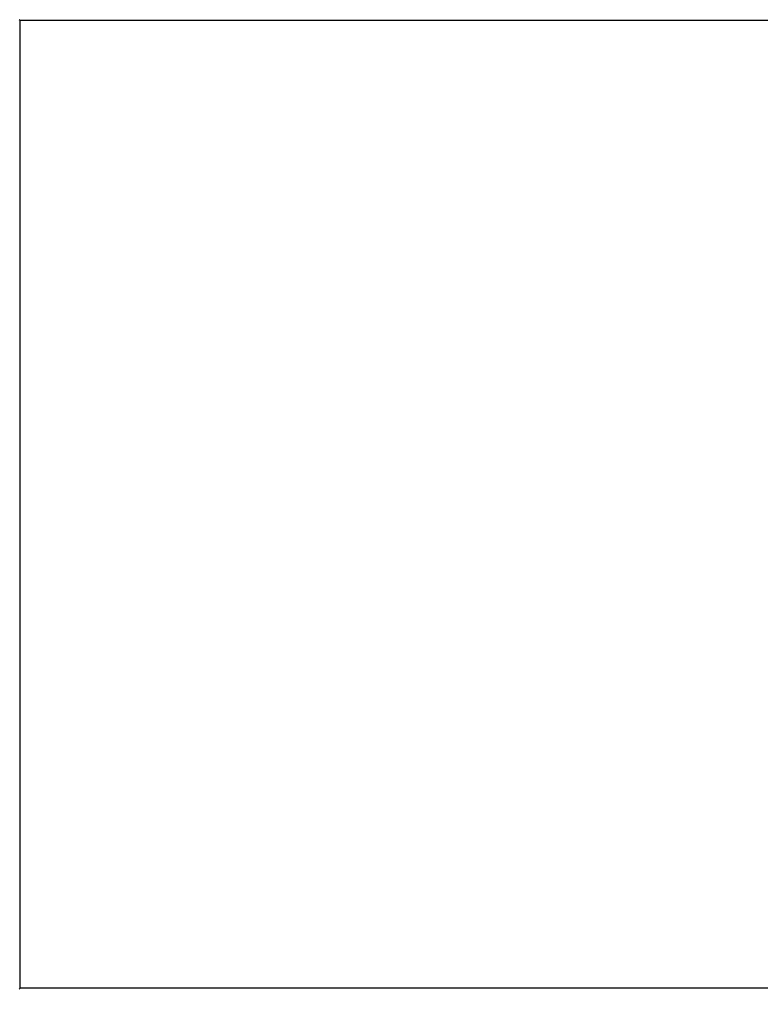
# Model space of a CAD drawing. Header units: millimetres. Extents: x 0 to 698, y 3778 to 4318.
# Tile 5 of 12: x 355 to 440, y 4044 to 4156. Entities that reach past the tile are written whole.
import ezdxf

# ---------------------------------------------------------------- set-up
doc = ezdxf.new("R2010")
doc.units = ezdxf.units.MM
doc.header["$LTSCALE"] = 5
doc.header["$PDSIZE"] = -1
doc.layers.add('DIM', color=5, linetype='Continuous', lineweight=0)
doc.styles.get("Standard").update_dxf_attribs({"font": 'ARIAL.TTF'})
doc.dimstyles.new('ISO-25', dxfattribs={"dimtxt": 5, "dimasz": 5, "dimexe": 1.25, "dimexo": 0.625, "dimtad": 1, "dimdec": 1, "dimzin": 0, "dimtxsty": 'STANDARD', "dimcen": 2.5, "dimclrd": 5, "dimclre": 5, "dimclrt": 5, "dimadec": 0, "dimazin": 0, "dimtfac": 1, "dimtmove": 0, "dimatfit": 3, "dimfxl": 1, "dimtzin": 0, "dimarcsym": 0})

# ---------------------------------------------------------------- blocks, each defined once
blk = doc.blocks.new('*D8')
at = {"layer": 'Defpoints', "color": 0}
for p in [(524.32, 4074.05), (192.63, 4039.53), (192.63, 3985.93)]:
    blk.add_point(p, dxfattribs=at)
at = {"layer": 'DIM', "color": 5, "lineweight": -2}
for p, q in [((524.32, 4073.43), (524.32, 3984.68)), ((192.63, 4038.91), (192.63, 3984.68)), ((519.32, 3985.93), (197.63, 3985.93))]:
    blk.add_line(p, q, dxfattribs=at)
at = {"layer": 'DIM', "color": 5}
for points in [[(197.63, 3986.76), (197.63, 3985.1), (192.63, 3985.93)], [(519.32, 3985.1), (519.32, 3986.76), (524.32, 3985.93)]]:
    blk.add_solid(points, dxfattribs=at)
at = {"layer": 'DIM', "color": 5, "insert": (358.42, 3989.76), "char_height": 5, "attachment_point": 5}
blk.add_mtext('331,7 [13,1]', dxfattribs=at)
blk = doc.blocks.new('*D9')
at = {"layer": 'Defpoints', "color": 0}
for p in [(468.68, 4061.97), (192.63, 4043.59), (192.63, 4003.93)]:
    blk.add_point(p, dxfattribs=at)
at = {"layer": 'DIM', "color": 5, "lineweight": -2}
for p, q in [((468.68, 4061.34), (468.68, 4002.68)), ((192.63, 4042.96), (192.63, 4002.68)), ((463.68, 4003.93), (197.63, 4003.93))]:
    blk.add_line(p, q, dxfattribs=at)
at = {"layer": 'DIM', "color": 5}
for points in [[(197.63, 4004.76), (197.63, 4003.1), (192.63, 4003.93)], [(463.68, 4003.1), (463.68, 4004.76), (468.68, 4003.93)]]:
    blk.add_solid(points, dxfattribs=at)
at = {"layer": 'DIM', "color": 5, "insert": (329.55, 4007.76), "char_height": 5, "attachment_point": 5}
blk.add_mtext('276,0 [10,9]', dxfattribs=at)

msp = doc.modelspace()

# ---------------------------------------------------------------- linework, layer by layer
at = {"color": 7, "linetype": 'Continuous'}
for p, q in [((354.78, 4156.33), (354.68, 4156.43)), ((354.78, 4045.53), (354.78, 4156.33)), ((443.38, 4156.33), (354.78, 4156.33)), ((354.78, 4045.53), (354.68, 4045.43)), ((443.38, 4045.53), (354.78, 4045.53))]:
    msp.add_line(p, q, dxfattribs=at)

# ---------------------------------------------------------------- dimensions: what is measured, and where the dimension line sits
at = {"layer": 'DIM'}
for base, p1, p2, picture, middle in [((192.63, 3985.93), (524.32, 4074.05), (192.63, 4039.53), '*D8', (358.42, 3985.93)), ((192.631072, 4003.929055), (468.68107, 4061.967806), (192.631072, 4043.58516), '*D9', (329.549216, 4003.929055))]:
    dim = msp.add_linear_dim(base=base, p1=p1, p2=p2, dimstyle='ISO-25', dxfattribs=at)
    dim.commit()
    dim.dimension.update_dxf_attribs({"geometry": picture, "text_midpoint": middle, "dimtype": 160})

doc.saveas('drawing.dxf')
